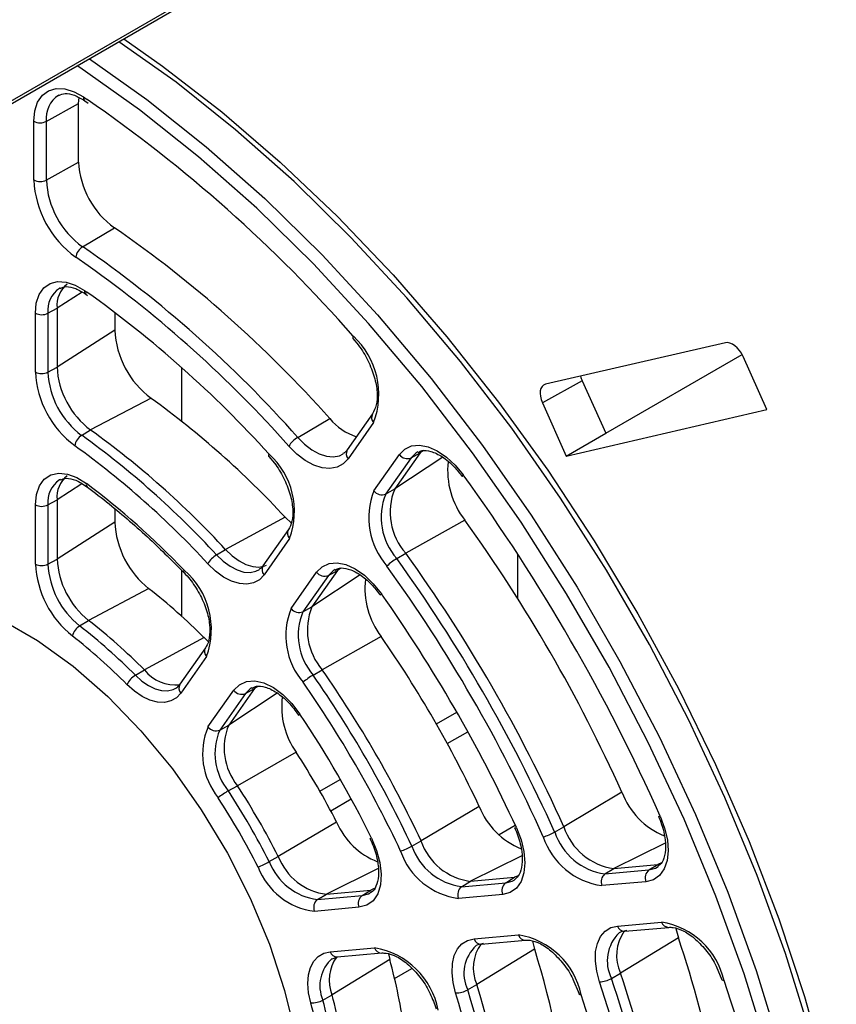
# Paper-space layout 'Sheet1' of a CAD drawing. Header units: millimetres. Extents: x -1 to 420, y -14 to 297.
# Tile 74 of 110: x 296 to 305, y 167 to 178. Entities that reach past the tile are written whole.
import ezdxf

# ---------------------------------------------------------------- set-up
doc = ezdxf.new("R2010")
doc.units = ezdxf.units.MM

psp = doc.layouts.new('Sheet1')

# ---------------------------------------------------------------- linework, layer by layer
at = {"color": 7, "linetype": 'Continuous', "lineweight": 25}
for p, q in [((292.408, 175.172), (301.994, 180.706)), ((296.987, 177.386), (296.991, 177.451)), ((296.626, 177.185), (296.987, 177.386)), ((296.987, 176.731), (296.987, 177.386)), ((297.057, 177.415), (297.094, 177.389)), ((297.057, 177.414), (297.059, 177.414)), ((296.486, 176.53), (296.486, 177.186)), ((296.626, 177.185), (296.626, 176.53)), ((296.626, 176.53), (296.987, 176.731)), ((297.031, 175.785), (297.386, 175.997)), ((296.779, 175.324), (296.772, 175.321)), ((297.066, 175.256), (297.087, 175.24)), ((296.504, 174.386), (296.504, 175.043)), ((296.644, 175.043), (296.746, 175.1)), ((296.644, 175.043), (296.644, 174.385)), ((296.746, 175.1), (296.746, 174.442)), ((297.389, 175.052), (297.389, 174.855)), ((297.389, 174.855), (296.746, 174.442)), ((300.05, 174.761), (300.112, 174.684)), ((304.208, 174.713), (302.2, 174.249)), ((302.872, 173.702), (304.395, 174.58)), ((304.671, 173.966), (304.405, 174.56)), ((296.644, 174.385), (296.746, 174.442)), ((298.139, 173.835), (298.139, 174.433)), ((302.609, 174.286), (302.165, 174.042)), ((302.609, 174.286), (302.872, 173.702)), ((297.796, 174.093), (297.121, 173.739)), ((302.165, 174.042), (302.431, 173.448)), ((302.431, 173.448), (304.671, 173.966)), ((299.433, 173.656), (299.79, 173.866)), ((300.269, 173.92), (299.985, 173.516)), ((300.28, 173.822), (299.996, 173.418)), ((297.02, 173.679), (297.121, 173.739)), ((302.431, 173.448), (302.872, 173.702)), ((299.11, 173.444), (299.172, 173.369)), ((300.284, 173.06), (300.568, 173.464)), ((300.698, 173.428), (300.414, 173.024)), ((300.8, 173.484), (300.516, 173.08)), ((300.698, 173.428), (300.8, 173.484)), ((296.783, 173.186), (296.772, 173.181)), ((300.414, 173.024), (300.516, 173.08)), ((296.644, 172.903), (296.746, 172.96)), ((296.746, 172.96), (296.746, 172.298)), ((296.504, 172.242), (296.504, 172.904)), ((296.644, 172.903), (296.644, 172.241)), ((297.389, 172.86), (297.389, 172.711)), ((299.293, 172.765), (298.628, 172.403)), ((299.293, 172.765), (299.362, 172.698)), ((301.298, 172.732), (300.64, 172.362)), ((297.389, 172.711), (296.746, 172.298)), ((299.33, 172.626), (299.045, 172.221)), ((299.341, 172.527), (299.057, 172.122)), ((298.527, 172.343), (298.628, 172.403)), ((296.644, 172.241), (296.746, 172.298)), ((300.539, 172.303), (300.64, 172.362)), ((301.886, 172.356), (301.886, 171.862)), ((298.139, 171.658), (298.139, 172.17)), ((299.877, 172.17), (299.592, 171.765)), ((299.775, 172.114), (299.877, 172.17)), ((299.36, 171.745), (299.644, 172.15)), ((299.775, 172.114), (299.49, 171.709)), ((297.771, 171.967), (297.098, 171.612)), ((299.49, 171.709), (299.592, 171.765)), ((296.998, 171.552), (297.098, 171.612)), ((298.388, 171.42), (297.721, 171.06)), ((298.388, 171.42), (298.433, 171.378)), ((300.364, 171.432), (299.706, 171.061)), ((298.404, 171.307), (298.117, 170.9)), ((298.415, 171.209), (298.128, 170.801)), ((297.62, 171), (297.721, 171.06)), ((299.605, 171.002), (299.706, 171.061)), ((298.95, 170.852), (298.664, 170.444)), ((298.849, 170.796), (298.95, 170.852)), ((298.431, 170.424), (298.718, 170.832)), ((298.849, 170.796), (298.562, 170.388)), ((300.981, 170.456), (301.209, 170.588)), ((298.562, 170.388), (298.664, 170.444)), ((299.416, 170.141), (298.76, 169.767)), ((298.658, 169.708), (298.76, 169.767)), ((299.68, 169.706), (299.908, 169.838)), ((303.053, 169.694), (302.403, 169.309)), ((301.46, 169.534), (300.81, 169.15)), ((299.867, 169.359), (299.216, 168.977)), ((302.301, 169.25), (302.403, 169.309)), ((300.708, 169.092), (300.81, 169.15)), ((299.114, 168.919), (299.216, 168.977)), ((302.963, 168.843), (303.454, 168.887)), ((303.355, 168.826), (303.454, 168.887)), ((302.863, 168.783), (302.963, 168.843)), ((302.863, 168.783), (303.355, 168.826)), ((303.447, 168.856), (303.459, 168.864)), ((301.263, 168.639), (301.362, 168.7)), ((301.263, 168.639), (301.756, 168.684)), ((301.362, 168.7), (301.855, 168.744)), ((301.756, 168.684), (301.855, 168.744)), ((301.848, 168.713), (301.862, 168.722)), ((303.321, 168.695), (302.829, 168.651)), ((299.655, 168.496), (299.754, 168.556)), ((299.655, 168.496), (300.151, 168.54)), ((299.754, 168.556), (300.25, 168.6)), ((300.151, 168.54), (300.25, 168.6)), ((301.722, 168.552), (301.229, 168.508)), ((300.117, 168.409), (299.621, 168.364)), ((303.004, 168.2), (303.496, 168.244)), ((301.404, 168.057), (301.897, 168.101)), ((303.084, 168.141), (303.575, 168.185)), ((303.656, 168.172), (303.684, 168.067)), ((301.483, 167.998), (301.976, 168.042)), ((302.056, 168.03), (302.078, 167.94)), ((303.684, 168.067), (303.037, 167.673)), ((299.796, 167.913), (300.292, 167.958)), ((299.875, 167.855), (300.371, 167.899)), ((300.447, 167.888), (300.461, 167.828)), ((302.078, 167.94), (301.432, 167.546)), ((300.461, 167.828), (299.816, 167.432)), ((299.82, 167.834), (299.875, 167.855)), ((302.936, 167.616), (303.037, 167.673)), ((304.105, 167.751), (304.169, 167.599)), ((302.505, 167.608), (302.574, 167.443)), ((301.33, 167.488), (301.432, 167.546)), ((299.714, 167.374), (299.816, 167.432))]:
    psp.add_line(p, q, dxfattribs=at)
at = {"color": 8, "linetype": 'Continuous', "lineweight": 25}
for p, q in [((292.429, 175.217), (301.994, 180.739)), ((297.042, 177.457), (297.082, 177.43)), ((297.094, 175.572), (296.955, 175.668)), ((297.025, 175.278), (296.746, 175.1)), ((297.053, 175.297), (297.078, 175.279)), ((300.837, 173.508), (300.8, 173.484)), ((301.052, 173.435), (300.516, 173.08)), ((297.023, 173.138), (296.746, 172.96)), ((299.914, 172.195), (299.877, 172.17)), ((300.129, 172.121), (299.592, 171.765)), ((298.987, 170.876), (298.95, 170.852)), ((299.203, 170.802), (298.664, 170.444)), ((300.981, 170.456), (301.209, 170.588)), ((301.103, 170.238), (301.331, 170.37)), ((299.68, 169.706), (299.908, 169.838)), ((299.801, 169.487), (300.03, 169.619)), ((301.681, 169.221), (301.862, 169.326)), ((303.535, 169.127), (302.963, 168.843)), ((301.935, 168.984), (301.362, 168.7)), ((303.494, 168.906), (303.454, 168.887)), ((300.33, 168.842), (299.754, 168.556)), ((301.893, 168.762), (301.855, 168.744)), ((300.285, 168.618), (300.25, 168.6)), ((300.515, 167.614), (300.708, 167.725))]:
    psp.add_line(p, q, dxfattribs=at)
at = {"color": 7, "linetype": 'Continuous', "lineweight": 25, "flags": 128}
for points in [[(297.49, 178.105), (297.924, 177.802), (298.586, 177.292), (299.237, 176.731), (299.876, 176.123), (300.497, 175.472), (301.097, 174.78), (301.674, 174.051), (302.224, 173.29), (302.744, 172.5), (303.232, 171.686), (303.684, 170.852), (304.098, 170.004), (304.472, 169.145), (304.804, 168.28), (305.092, 167.414), (305.334, 166.551)], [(305.15, 167.02), (304.879, 167.893), (304.563, 168.766), (304.203, 169.636), (303.801, 170.497), (303.359, 171.344), (302.881, 172.173), (302.368, 172.979), (301.823, 173.758), (301.25, 174.504), (300.652, 175.215), (300.031, 175.886), (299.393, 176.512), (298.739, 177.092), (298.074, 177.621), (297.436, 178.074)], [(305.305, 162.741), (305.281, 163.443), (305.205, 164.257), (305.081, 165.091), (304.907, 165.94), (304.685, 166.8), (304.417, 167.665), (304.103, 168.532), (303.746, 169.394), (303.347, 170.248), (302.909, 171.089), (302.435, 171.911), (301.926, 172.71), (301.386, 173.483), (300.817, 174.223), (300.224, 174.928), (299.608, 175.593), (298.975, 176.215), (298.326, 176.79), (297.667, 177.315), (296.999, 177.787), (296.971, 177.806)], [(296.486, 177.186), (296.497, 177.302), (296.529, 177.4), (296.582, 177.476), (296.652, 177.527), (296.737, 177.551), (296.833, 177.547), (296.936, 177.515), (297.042, 177.457)], [(296.504, 175.043), (296.514, 175.156), (296.547, 175.252), (296.599, 175.326), (296.668, 175.375), (296.752, 175.397), (296.847, 175.391), (296.949, 175.357), (297.053, 175.297)], [(300.054, 174.786), (300.05, 174.776), (300.048, 174.768), (300.049, 174.762), (300.05, 174.76)], [(299.996, 173.418), (299.941, 173.36), (299.872, 173.323), (299.793, 173.308), (299.705, 173.316), (299.612, 173.347), (299.517, 173.399), (299.423, 173.47), (299.333, 173.559)], [(300.568, 173.464), (300.628, 173.525), (300.704, 173.561), (300.792, 173.57), (300.889, 173.551), (300.991, 173.506), (301.093, 173.437), (301.191, 173.346), (301.281, 173.237)], [(299.113, 173.47), (299.108, 173.46), (299.107, 173.451), (299.108, 173.445), (299.11, 173.443)], [(296.504, 172.904), (296.515, 173.019), (296.549, 173.117), (296.603, 173.191), (296.676, 173.239), (296.764, 173.258), (296.863, 173.247), (296.968, 173.208), (297.074, 173.142)], [(301.271, 173.219), (301.27, 173.22), (301.271, 173.223), (301.274, 173.229), (301.281, 173.237)], [(298.628, 172.403), (298.701, 172.333), (298.778, 172.277), (298.854, 172.237), (298.93, 172.213), (299, 172.208), (299.064, 172.221), (299.085, 172.23)], [(298.165, 172.144), (298.164, 172.146), (298.162, 172.153), (298.163, 172.162), (298.166, 172.173)], [(299.057, 172.122), (299.005, 172.067), (298.94, 172.032), (298.865, 172.017), (298.783, 172.023), (298.695, 172.05), (298.605, 172.097), (298.515, 172.163), (298.43, 172.245)], [(299.644, 172.15), (299.705, 172.212), (299.783, 172.248), (299.873, 172.256), (299.971, 172.236), (300.075, 172.188), (300.178, 172.116), (300.277, 172.022), (300.367, 171.91)], [(295.268, 171.913), (295.345, 171.898), (295.732, 171.789), (296.129, 171.618), (296.528, 171.388), (296.925, 171.101), (297.312, 170.763), (297.683, 170.379), (298.033, 169.954), (298.356, 169.497), (298.648, 169.013), (298.902, 168.51), (299.116, 167.997), (299.287, 167.481), (299.41, 166.971), (299.485, 166.475), (299.503, 166.243)], [(300.356, 171.893), (300.356, 171.894), (300.356, 171.897), (300.36, 171.903), (300.367, 171.91)], [(298.128, 170.801), (298.078, 170.748), (298.017, 170.713), (297.946, 170.696), (297.867, 170.7), (297.783, 170.722), (297.696, 170.764), (297.61, 170.823), (297.526, 170.898)], [(298.072, 170.857), (298.094, 170.872), (298.136, 170.918)], [(298.718, 170.832), (298.781, 170.895), (298.86, 170.93), (298.954, 170.937), (299.055, 170.914), (299.162, 170.862), (299.267, 170.785), (299.367, 170.685), (299.457, 170.567)], [(299.445, 170.552), (299.445, 170.552), (299.446, 170.555), (299.45, 170.56), (299.457, 170.567)], [(303.481, 169.426), (303.53, 169.294), (303.56, 169.164), (303.569, 169.041), (303.557, 168.93), (303.524, 168.837), (303.473, 168.765), (303.404, 168.717), (303.321, 168.695)], [(303.46, 169.426), (303.46, 169.426), (303.464, 169.424), (303.471, 169.424), (303.481, 169.426)], [(301.875, 169.298), (301.927, 169.164), (301.959, 169.032), (301.97, 168.906), (301.959, 168.793), (301.927, 168.697), (301.875, 168.623), (301.806, 168.574), (301.722, 168.552)], [(301.855, 169.297), (301.855, 169.297), (301.858, 169.296), (301.865, 169.296), (301.875, 169.298)], [(300.257, 169.182), (300.314, 169.045), (300.351, 168.908), (300.365, 168.778), (300.356, 168.66), (300.326, 168.56), (300.274, 168.483), (300.203, 168.432), (300.117, 168.409)], [(300.238, 169.179), (300.238, 169.178), (300.241, 169.178), (300.248, 169.179), (300.257, 169.182)], [(302.802, 167.578), (302.771, 167.696), (302.757, 167.809), (302.759, 167.914), (302.779, 168.006), (302.814, 168.083), (302.865, 168.143), (302.929, 168.182), (303.004, 168.2)], [(303.109, 168.149), (303.045, 168.134), (303.022, 168.123)], [(301.196, 167.453), (301.168, 167.568), (301.156, 167.678), (301.16, 167.78), (301.181, 167.87), (301.217, 167.944), (301.267, 168.002), (301.33, 168.04), (301.404, 168.057)], [(301.509, 168.006), (301.445, 167.991), (301.425, 167.982)], [(299.578, 167.344), (299.555, 167.454), (299.547, 167.558), (299.555, 167.654), (299.577, 167.738), (299.613, 167.808), (299.663, 167.861), (299.725, 167.897), (299.796, 167.913)], [(304.193, 167.59), (304.182, 167.591), (304.174, 167.594), (304.17, 167.598), (304.169, 167.6)], [(302.599, 167.432), (302.588, 167.433), (302.58, 167.436), (302.575, 167.441), (302.574, 167.443)]]:
    psp.add_lwpolyline(points, dxfattribs=at)
at = {"color": 8, "linetype": 'Continuous', "lineweight": 25, "flags": 128}
for points in [[(297.107, 177.884), (297.747, 177.43), (298.412, 176.901), (299.066, 176.322), (299.704, 175.695), (300.324, 175.024), (300.923, 174.314), (301.496, 173.567), (302.04, 172.789), (302.553, 171.983), (303.031, 171.155), (303.473, 170.308), (303.874, 169.447), (304.234, 168.578), (304.551, 167.704), (304.821, 166.832), (305.045, 165.966), (305.22, 165.11), (305.345, 164.269), (305.421, 163.449), (305.447, 162.654), (305.437, 162.192)], [(299.433, 173.656), (299.51, 173.579), (299.591, 173.517), (299.673, 173.473), (299.753, 173.446), (299.829, 173.44), (299.898, 173.452), (299.94, 173.473)], [(300.775, 173.495), (300.75, 173.48), (300.698, 173.428)], [(298.527, 172.343), (298.601, 172.273), (298.677, 172.217), (298.755, 172.177), (298.83, 172.153), (298.901, 172.148), (298.965, 172.161), (299.006, 172.181)], [(299.85, 172.181), (299.827, 172.167), (299.775, 172.114)], [(297.62, 171), (297.692, 170.936), (297.766, 170.885), (297.84, 170.85), (297.912, 170.83), (297.98, 170.828), (298.041, 170.842), (298.072, 170.857)], [(298.921, 170.861), (298.902, 170.85), (298.849, 170.796)], [(303.355, 168.826), (303.426, 168.845), (303.447, 168.856)], [(301.756, 168.684), (301.828, 168.702), (301.848, 168.713)], [(300.151, 168.54), (300.225, 168.56), (300.242, 168.569)]]:
    psp.add_lwpolyline(points, dxfattribs=at)
at = {"color": 8, "linetype": 'Continuous', "lineweight": 25}
for centre, radius, start, end in [((296.934, 177.218), 0.31, 123.31, 186.0936), ((297.086, 177.448), 0.0444, 169.2233, 229.9731), ((296.94, 175.074), 0.298, 124.2773, 186.0843), ((297.094, 175.288), 0.0426, 167.5928, 228.6908), ((300.34, 173.878), 0.0829, 149.8173, 223.0684), ((300.057, 173.475), 0.0829, 149.8171, 223.0684), ((296.939, 172.935), 0.297, 124.1266, 186.235), ((297.112, 173.131), 0.0396, 164.4673, 226.3256), ((299.398, 172.584), 0.0802, 148.3301, 224.5556), ((299.114, 172.179), 0.0802, 148.3299, 224.5558), ((298.475, 171.266), 0.0829, 149.8172, 223.0685), ((298.189, 170.858), 0.0829, 149.817, 223.0683), ((303.575, 168.268), 0.0829, 196.9326, 270.1896), ((301.976, 168.125), 0.0829, 196.9326, 270.1895), ((303.324, 167.81), 0.435, 134.1187, 206.6172), ((303.083, 168.224), 0.0829, 196.9327, 270.1897), ((301.483, 168.081), 0.0829, 196.9326, 270.1895), ((299.873, 167.935), 0.0802, 195.4449, 271.6775), ((300.369, 167.979), 0.0802, 195.4449, 271.6772), ((301.712, 167.671), 0.423, 132.6176, 205.6169), ((300.085, 167.534), 0.405, 131.3382, 203.3662)]:
    psp.add_arc(centre, radius, start, end, dxfattribs=at)
at = {"color": 7, "linetype": 'Continuous', "lineweight": 25}
for centre, radius, start, end in [((287.898, 164.113), 16.176, 41.2836, 55.4072), ((296.557, 177.323), 0.154, 242.6574, 296.7653), ((297.947, 176.778), 0.962, 182.8026, 234.2825), ((297.615, 176.586), 1.131, 182.8025, 234.2826), ((296.557, 176.667), 0.154, 242.6574, 296.7653), ((297.6, 176.577), 0.975, 182.8024, 234.2826), ((289.801, 165.021), 13.342, 41.5209, 55.3519), ((297.121, 175.644), 0.167, 122.545, 172.0263), ((289.452, 164.819), 13.331, 41.5209, 55.3519), ((289.383, 164.741), 13.295, 41.5469, 54.5517), ((297.048, 175.13), 0.304, 128.4266, 185.7018), ((289.676, 164.904), 12.745, 42.2322, 54.494), ((296.574, 175.18), 0.154, 242.6574, 296.7656), ((298.401, 174.905), 1.013, 182.8456, 233.3103), ((299.451, 174.136), 0.887, 339.2224, 47.1168), ((297.597, 174.441), 1.094, 182.8455, 233.3103), ((296.574, 174.523), 0.154, 242.6574, 296.7656), ((297.581, 174.432), 0.939, 182.8455, 233.3104), ((297.679, 174.489), 0.935, 182.8456, 233.3103), ((292.003, 166.052), 9.909, 42.6417, 54.2311), ((300.285, 174.275), 0.642, 219.6039, 252.1818), ((291.29, 165.645), 9.975, 42.6417, 54.2311), ((297.113, 173.534), 0.172, 122.3374, 170.2687), ((291.192, 165.588), 9.972, 42.6417, 54.2311), ((299.581, 173.404), 0.292, 120.5746, 148.0271), ((291.191, 165.578), 9.841, 42.6417, 54.2311), ((298.534, 172.831), 0.862, 339.3887, 47.865), ((300.656, 173.528), 0.109, 216.1531, 293.0007), ((302.004, 173.286), 0.897, 173.6826, 218.1155), ((297.046, 172.991), 0.302, 128.2828, 185.8456), ((284.143, 160.802), 21.174, 24.0355, 35.9645), ((291.445, 165.693), 9.336, 43.9527, 52.9201), ((301.031, 172.756), 0.806, 157.873, 221.7048), ((300.372, 173.124), 0.109, 216.1531, 293.0008), ((301.154, 172.82), 0.689, 157.873, 221.7048), ((301.055, 172.763), 0.691, 157.873, 221.7048), ((296.574, 173.04), 0.154, 242.6574, 296.7656), ((287.117, 162.519), 17.476, 24.2385, 35.7615), ((298.405, 172.762), 1.017, 182.9042, 231.4475), ((297.683, 172.346), 0.938, 182.9041, 231.4475), ((298.666, 172.109), 0.273, 120.6769, 150.137), ((300.822, 171.815), 0.564, 120.1547, 134.2175), ((286.291, 162.042), 17.558, 24.2385, 35.7615), ((286.389, 162.098), 17.563, 24.2385, 35.7615), ((297.601, 172.298), 1.098, 182.9041, 231.4475), ((296.574, 172.379), 0.154, 242.6574, 296.7656), ((297.585, 172.289), 0.942, 182.9042, 231.4475), ((297.596, 171.512), 0.873, 339.6761, 49.2241), ((286.321, 162.059), 17.386, 24.2385, 35.7615), ((299.732, 172.215), 0.109, 216.1532, 293.0007), ((301.071, 171.97), 0.888, 173.419, 217.2244), ((293.768, 166.831), 6.511, 44.8078, 52.065), ((286.696, 162.276), 16.725, 24.8272, 35.1728), ((300.097, 171.442), 0.797, 157.6257, 220.7971), ((299.448, 171.81), 0.109, 216.153, 293.0009), ((300.222, 171.506), 0.681, 157.6257, 220.7971), ((300.123, 171.449), 0.684, 157.6257, 220.7971), ((297.095, 171.397), 0.183, 121.9544, 166.7721), ((292.956, 166.367), 6.574, 44.8079, 52.065), ((293.054, 166.424), 6.578, 44.8078, 52.065), ((292.955, 166.357), 6.443, 44.8078, 52.065), ((289.675, 163.995), 13.022, 25.172, 34.828), ((297.745, 170.792), 0.243, 120.906, 154.1457), ((298.068, 171.334), 0.442, 218.311, 276.4769), ((299.941, 170.423), 0.67, 120.1179, 131.9492), ((288.848, 163.518), 13.104, 25.172, 34.828), ((288.946, 163.575), 13.109, 25.172, 34.828), ((288.878, 163.536), 12.932, 25.172, 34.828), ((298.806, 170.896), 0.109, 216.1528, 293.0011), ((300.123, 170.645), 0.869, 172.8002, 215.4975), ((289.253, 163.752), 12.271, 26.2641, 33.7359), ((299.149, 170.122), 0.778, 157.1284, 219.0196), ((298.519, 170.489), 0.109, 216.1533, 293.0006), ((299.276, 170.186), 0.665, 157.1283, 219.0196), ((299.177, 170.129), 0.668, 157.1283, 219.0196), ((292.24, 165.476), 8.559, 26.9765, 33.0236), ((291.511, 165.055), 8.646, 26.9765, 33.0235), ((299.19, 168.79), 1.062, 120.0622, 127.5161), ((291.413, 164.999), 8.642, 26.9765, 33.0235), ((303.85, 169.994), 0.852, 200.6453, 247.5754), ((291.443, 165.016), 8.469, 26.9765, 33.0235), ((302.243, 169.843), 0.842, 201.5278, 247.8954), ((300.622, 169.683), 0.821, 203.2278, 248.7036), ((303.057, 169.525), 0.689, 198.2926, 262.1322), ((302.02, 169.74), 0.565, 285.7903, 299.8401), ((302.939, 169.45), 0.806, 198.2926, 262.1322), ((302.958, 169.467), 0.691, 198.2926, 262.1322), ((300.374, 169.674), 0.671, 288.0584, 299.8773), ((301.353, 169.317), 0.683, 199.2003, 262.3796), ((301.452, 169.374), 0.681, 199.2004, 262.3796), ((299.837, 169.215), 0.665, 200.9779, 262.8771), ((301.334, 169.298), 0.797, 199.2004, 262.3795), ((298.584, 169.841), 1.064, 292.492, 299.9322), ((299.738, 169.158), 0.667, 200.9779, 262.8771), ((299.717, 169.137), 0.778, 200.9779, 262.8771), ((302.929, 168.695), 0.109, 126.9945, 203.8488), ((303.42, 168.739), 0.109, 126.9946, 203.8487), ((301.821, 168.596), 0.109, 126.9945, 203.8488), ((300.217, 168.453), 0.109, 126.9945, 203.8488), ((301.328, 168.552), 0.109, 126.9946, 203.8488), ((299.72, 168.409), 0.109, 126.9947, 203.8487), ((303.359, 167.399), 0.856, 12.8806, 80.782), ((301.756, 167.251), 0.862, 12.1324, 80.6156), ((303.464, 167.873), 0.471, 144.798, 205.042), ((301.854, 167.733), 0.461, 144.3639, 203.9242), ((291.067, 163.85), 13.303, 4.65, 18.4794), ((300.145, 167.097), 0.873, 10.7733, 80.328), ((292.619, 164.983), 9.911, 5.7706, 17.3587), ((300.229, 167.595), 0.445, 144.2642, 201.5855), ((294.176, 166.122), 6.512, 7.9365, 15.1928), ((290.358, 163.436), 13.369, 4.65, 18.4794), ((302.792, 167.87), 0.293, 271.9799, 299.4204), ((290.222, 163.376), 13.263, 4.8854, 18.4717), ((290.259, 163.379), 13.366, 4.6499, 18.4794), ((288.823, 162.388), 16.227, 5.1443, 18.6983), ((301.197, 167.726), 0.273, 269.8699, 299.3182), ((291.802, 164.516), 9.842, 5.7706, 17.3587), ((291.811, 164.512), 9.974, 5.7706, 17.3587), ((291.91, 164.569), 9.977, 5.7706, 17.3587), ((299.596, 167.586), 0.243, 265.8606, 299.0892), ((293.359, 165.655), 6.444, 7.9365, 15.1928), ((293.368, 165.651), 6.575, 7.9365, 15.1928), ((293.467, 165.707), 6.579, 7.9365, 15.1928), ((290.458, 163.541), 12.749, 5.5213, 17.7678)]:
    psp.add_arc(centre, radius, start, end, dxfattribs=at)
for centre, ratio, start_param, end_param in [((304.289, 174.533), 0.578196, 4.538139, 6.108478), ((302.726, 174.313), 0.578015, 1.101585, 1.39523), ((302.281, 174.069), 0.578015, 6.108075, 7.678415)]:
    psp.add_ellipse(centre, major_axis=(-0.1, 0.173), ratio=ratio, start_param=start_param, end_param=end_param, dxfattribs=at)
for points, knots in [([(296.765, 177.473), (296.787, 177.483), (296.83, 177.502), (296.936, 177.485), (297.017, 177.438), (297.057, 177.415)], [0, 0, 0, 0, 0.330902, 0.672579, 1, 1, 1, 1]), ([(296.779, 175.32), (296.801, 175.329), (296.844, 175.347), (296.949, 175.327), (297.028, 175.279), (297.066, 175.256)], [0, 0, 0, 0, 0.340872, 0.682114, 1, 1, 1, 1]), ([(300.112, 174.684), (300.112, 174.684), (300.153, 174.633), (300.221, 174.514), (300.294, 174.332), (300.325, 174.158), (300.316, 174.009), (300.284, 173.95), (300.269, 173.92)], [0, 0, 0, 0, 0.0010454, 0.2022512, 0.4040225, 0.6040521, 0.8009489, 1, 1, 1, 1]), ([(299.985, 173.516), (299.976, 173.504), (299.963, 173.485), (299.944, 173.479), (299.936, 173.476)], [0, 0, 0, 0, 0.6349868, 1, 1, 1, 1]), ([(300.776, 173.489), (300.791, 173.498), (300.825, 173.517), (300.919, 173.506), (301.046, 173.447), (301.171, 173.345), (301.24, 173.257), (301.27, 173.219)], [0, 0, 0, 0, 0.155526, 0.370006, 0.600639, 0.826431, 1, 1, 1, 1]), ([(299.172, 173.369), (299.172, 173.369), (299.212, 173.321), (299.279, 173.204), (299.352, 173.026), (299.383, 172.855), (299.375, 172.71), (299.345, 172.654), (299.33, 172.626)], [0, 0, 0, 0, 0.000028, 0.202213, 0.405073, 0.606184, 0.803992, 1, 1, 1, 1]), ([(296.782, 173.181), (296.803, 173.19), (296.845, 173.207), (296.955, 173.186), (297.04, 173.131), (297.085, 173.102)], [0, 0, 0, 0, 0.316553, 0.644986, 1, 1, 1, 1]), ([(297.085, 173.102), (297.166, 173.04), (297.401, 172.859), (297.764, 172.545), (298.038, 172.271), (298.165, 172.144)], [0, 0, 0, 0, 0.219711, 0.638116, 1, 1, 1, 1]), ([(299.045, 172.221), (299.037, 172.209), (299.025, 172.192), (299.007, 172.186), (299.001, 172.184)], [0, 0, 0, 0, 0.665957, 1, 1, 1, 1]), ([(299.852, 172.175), (299.867, 172.184), (299.902, 172.204), (299.996, 172.193), (300.123, 172.134), (300.251, 172.028), (300.323, 171.936), (300.356, 171.893)], [0, 0, 0, 0, 0.155094, 0.365276, 0.591286, 0.812552, 1, 1, 1, 1]), ([(298.165, 172.144), (298.187, 172.121), (298.249, 172.052), (298.34, 171.912), (298.418, 171.734), (298.455, 171.56), (298.451, 171.414), (298.425, 171.339), (298.406, 171.311), (298.404, 171.307)], [0, 0, 0, 0, 0.091661, 0.270022, 0.449154, 0.62703, 0.802115, 0.970572, 1, 1, 1, 1]), ([(298.924, 170.856), (298.939, 170.865), (298.974, 170.885), (299.069, 170.875), (299.196, 170.815), (299.331, 170.705), (299.407, 170.603), (299.445, 170.552)], [0, 0, 0, 0, 0.155336, 0.357903, 0.575725, 0.788975, 1, 1, 1, 1]), ([(303.46, 169.426), (303.473, 169.396), (303.509, 169.307), (303.542, 169.161), (303.541, 169.012), (303.506, 168.907), (303.471, 168.878), (303.454, 168.863)], [0, 0, 0, 0, 0.119091, 0.349279, 0.576725, 0.800933, 1, 1, 1, 1]), ([(301.855, 169.297), (301.868, 169.267), (301.906, 169.178), (301.941, 169.031), (301.943, 168.879), (301.91, 168.769), (301.874, 168.736), (301.857, 168.721)], [0, 0, 0, 0, 0.117624, 0.345108, 0.569994, 0.791463, 1, 1, 1, 1]), ([(300.238, 169.179), (300.252, 169.148), (300.293, 169.06), (300.332, 168.911), (300.341, 168.754), (300.309, 168.639), (300.275, 168.584), (300.245, 168.574), (300.24, 168.573)], [0, 0, 0, 0, 0.109893, 0.322642, 0.533166, 0.740241, 0.948252, 1, 1, 1, 1]), ([(303.575, 168.185), (303.591, 168.186), (303.638, 168.187), (303.742, 168.152), (303.877, 168.058), (304.002, 167.921), (304.08, 167.811), (304.105, 167.751), (304.105, 167.751)], [0, 0, 0, 0, 0.109841, 0.336966, 0.556997, 0.776606, 0.997938, 1, 1, 1, 1]), ([(301.976, 168.042), (301.992, 168.043), (302.039, 168.044), (302.143, 168.009), (302.278, 167.915), (302.402, 167.778), (302.481, 167.668), (302.505, 167.609), (302.505, 167.608)], [0, 0, 0, 0, 0.109949, 0.337298, 0.557545, 0.777371, 0.998921, 1, 1, 1, 1]), ([(300.371, 167.899), (300.387, 167.899), (300.434, 167.9), (300.538, 167.866), (300.674, 167.772), (300.797, 167.634), (300.876, 167.524), (300.901, 167.465), (300.901, 167.465)], [0, 0, 0, 0, 0.109954, 0.337314, 0.557572, 0.777408, 0.998969, 1, 1, 1, 1]), ([(300.901, 167.465), (300.927, 167.409), (300.956, 167.345), (300.975, 167.282), (300.977, 167.274)], [0, 0, 0, 0, 0.872841, 1, 1, 1, 1])]:
    psp.add_open_spline(points, degree=3, knots=knots, dxfattribs=at)

doc.saveas('drawing.dxf')
